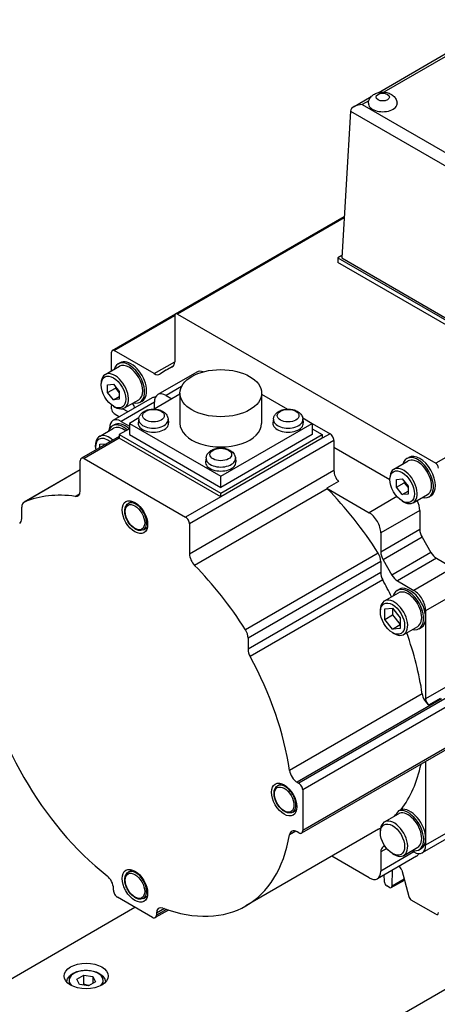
# Model space of a CAD drawing. Extents: x 20147 to 21832, y 4365 to 5553.
# Tile 16 of 19: x 21588 to 21626, y 5328 to 5417. Entities that reach past the tile are written whole.
import ezdxf

# ---------------------------------------------------------------- set-up
doc = ezdxf.new("R2010")
doc.units = 0
doc.header["$LTSCALE"] = 25.4
doc.layers.get('0').update_dxf_attribs({"linetype": 'CONTINUOUS'})

msp = doc.modelspace()

# ---------------------------------------------------------------- linework, layer by layer
for p, q in [((21620.5092925, 5410.8228348), (21626.6016257, 5414.340245)), ((21626.5993124, 5414.0852564), (21621.0394383, 5410.8752616)), ((21618.3384884, 5409.5695205), (21619.9033069, 5410.4729688)), ((21619.6779109, 5410.0891834), (21619.0884884, 5409.7488802)), ((21618.0284744, 5409.1578792), (21617.2246686, 5395.8684383)), ((21618.0284744, 5409.1578792), (21633.8416779, 5400.0281219)), ((21619.0884884, 5409.7488802), (21633.8416779, 5401.2311223)), ((21679.3091357, 5408.1972528), (21625.745797, 5377.2724448)), ((21602.1656223, 5390.803263), (21617.45212, 5399.6289266)), ((21617.4447456, 5399.5070036), (21602.3395785, 5390.7860313)), ((21617.2374617, 5396.0799486), (21616.8711152, 5395.8684383)), ((21616.8711152, 5395.8684383), (21616.8711152, 5395.46019)), ((21616.8711152, 5395.8684383), (21633.8416779, 5386.0704793)), ((21617.2246686, 5395.8684383), (21633.8416779, 5386.2746035)), ((21633.8416779, 5385.6622311), (21616.8711152, 5395.46019)), ((21596.4370733, 5387.4958837), (21602.1656223, 5390.803263)), ((21596.6110295, 5387.478652), (21602.0935672, 5390.6439966)), ((21602.0935672, 5390.6439966), (21602.0935672, 5386.4661836)), ((21602.3395785, 5390.7860313), (21625.745797, 5377.2724448)), ((21596.3650182, 5385.6417157), (21596.3650182, 5387.3366174)), ((21600.2291218, 5385.3897455), (21596.6110295, 5387.478652)), ((21595.7905389, 5385.3100396), (21597.0810088, 5386.0550927)), ((21596.9560088, 5386.2715991), (21597.1327855, 5386.3736611)), ((21600.2291218, 5385.3897455), (21602.0935672, 5386.4661836)), ((21601.2941788, 5385.6978888), (21601.9867628, 5386.0977523)), ((21601.8654249, 5385.9993826), (21601.9090105, 5386.0245468)), ((21604.1002999, 5385.5324001), (21600.564766, 5383.4911587)), ((21595.428102, 5384.3660427), (21595.428102, 5384.5089296)), ((21596.0114651, 5384.3827913), (21596.5417952, 5384.4301585)), ((21596.0114651, 5383.6756845), (21596.0114651, 5384.3827913)), ((21596.5417952, 5384.4301585), (21597.0721253, 5383.7704188)), ((21596.7185719, 5384.2102453), (21596.7185719, 5384.0839328)), ((21602.7159165, 5384.2258201), (21601.314766, 5383.4168655)), ((21596.0114651, 5383.6756845), (21596.7185719, 5384.0839328)), ((21596.5417952, 5383.0159449), (21596.0114651, 5383.6756845)), ((21596.5417952, 5383.0159449), (21597.0721253, 5383.3221311)), ((21596.7185719, 5384.0839328), (21597.0721253, 5383.6441064)), ((21597.0721253, 5383.7704188), (21597.0721253, 5383.0633121)), ((21602.5645135, 5383.5260351), (21600.2325041, 5382.1796488)), ((21601.314766, 5383.4168655), (21601.8450961, 5383.1106792)), ((21602.5645135, 5383.6209896), (21602.5645135, 5380.8857261)), ((21609.9645135, 5383.6209896), (21609.9645135, 5380.8857261)), ((21609.9645135, 5383.5260351), (21612.2965229, 5382.1796488)), ((21596.3650182, 5382.2136216), (21596.3650182, 5382.4766032)), ((21600.0344359, 5383.1849725), (21596.498902, 5381.143731)), ((21597.0721253, 5383.0633121), (21596.5417952, 5383.0159449)), ((21596.5417952, 5382.4370696), (21596.6655389, 5382.3656261)), ((21600.2541058, 5382.804493), (21597.248902, 5381.0694378)), ((21597.5405389, 5382.2789507), (21598.8310088, 5383.0240038)), ((21598.2550918, 5382.691498), (21598.2845982, 5382.6620616)), ((21598.9560088, 5382.8074974), (21599.1327855, 5382.9095595)), ((21600.2541058, 5382.1921206), (21600.2541058, 5382.804493)), ((21596.6024439, 5381.7926475), (21597.0954355, 5381.4881398)), ((21597.8766179, 5381.9391556), (21597.3675888, 5382.2125181)), ((21596.4256787, 5380.6581851), (21596.6024554, 5380.7602471)), ((21597.248902, 5381.0694378), (21597.9913641, 5380.6407771)), ((21598.843758, 5381.3778559), (21597.9913641, 5380.8857261)), ((21597.9913641, 5380.8857261), (21606.2645135, 5376.1092211)), ((21597.9913641, 5380.8857261), (21597.9913641, 5379.8651053)), ((21598.826807, 5381.2794012), (21598.7898156, 5380.9348371)), ((21601.4975569, 5381.2794012), (21601.5345483, 5380.9348371)), ((21606.2645135, 5376.1092211), (21614.5376628, 5380.8857261)), ((21611.03147, 5381.2794012), (21610.9944787, 5380.9348371)), ((21613.6852689, 5381.3778559), (21614.5376628, 5380.8857261)), ((21613.70222, 5381.2794012), (21613.7392113, 5380.9348371)), ((21614.5376628, 5380.8857261), (21616.1640084, 5379.946755)), ((21614.5376628, 5380.8857261), (21614.5376628, 5379.8651053)), ((21597.0721253, 5379.7076087), (21593.6401448, 5377.7261538)), ((21595.2778865, 5379.7068318), (21596.5506787, 5380.4416787)), ((21596.1882418, 5380.4311382), (21596.1882418, 5380.4570654)), ((21597.9913641, 5380.3958281), (21597.0721253, 5379.8651053)), ((21597.0721253, 5379.8651053), (21606.2645135, 5374.5578776)), ((21597.0721253, 5379.8651053), (21597.0721253, 5379.5385067)), ((21597.9913641, 5379.8651053), (21606.2645135, 5375.0886003)), ((21606.2645135, 5374.5578776), (21615.4569016, 5379.8651053)), ((21614.5376628, 5379.8651053), (21606.2645135, 5375.0886003)), ((21614.5376628, 5380.3958281), (21615.4569016, 5379.8651053)), ((21616.1640084, 5379.946755), (21615.4569016, 5379.5385067)), ((21615.4569016, 5379.8651053), (21615.4569016, 5379.5385067)), ((21597.0721253, 5379.5385067), (21593.8901448, 5377.7013894)), ((21594.9154496, 5378.7424225), (21594.9154496, 5378.9057218)), ((21595.3043584, 5378.9892905), (21595.9237878, 5379.0446157)), ((21595.3043584, 5378.686988), (21595.3043584, 5378.9892905)), ((21606.2645135, 5374.2312789), (21597.0721253, 5379.5385067)), ((21616.5175618, 5379.3343826), (21603.4360863, 5371.7817892)), ((21615.4569016, 5379.5385067), (21606.2645135, 5374.2312789)), ((21616.5175618, 5379.3343826), (21616.5175618, 5376.6100818)), ((21616.5175618, 5378.7220101), (21621.591053, 5375.7928286)), ((21593.5365914, 5374.7729645), (21593.5365914, 5377.4972652)), ((21593.8901448, 5377.7013894), (21603.082533, 5372.3941616)), ((21604.9291385, 5377.7562185), (21604.8921471, 5377.4116543)), ((21607.5998884, 5377.7562185), (21607.6368798, 5377.4116543)), ((21621.9534898, 5376.7368255), (21623.2439597, 5377.4818786)), ((21623.1189597, 5377.698385), (21623.2957364, 5377.800447)), ((21593.5365914, 5376.6866317), (21588.4403973, 5373.7443427)), ((21593.5365914, 5376.6836552), (21588.4775638, 5373.7628242)), ((21616.5175618, 5376.6100818), (21603.4360863, 5369.0574884)), ((21606.2645135, 5375.0886003), (21606.2645135, 5376.1092211)), ((21616.9368736, 5375.6221823), (21615.8762135, 5375.0098098)), ((21621.591053, 5375.7928286), (21621.591053, 5375.9357155)), ((21622.174416, 5375.8095772), (21622.7047461, 5375.8569444)), ((21622.174416, 5375.1024704), (21622.174416, 5375.8095772)), ((21622.174416, 5375.1024704), (21622.8815228, 5375.5107187)), ((21622.7047461, 5375.8569444), (21623.2350762, 5375.1972047)), ((21622.8815228, 5375.6370312), (21622.8815228, 5375.5107187)), ((21622.8815228, 5375.5107187), (21623.2350762, 5375.0708923)), ((21593.4909124, 5374.5106313), (21593.0795113, 5374.2731088)), ((21615.9139817, 5374.9700631), (21603.8931664, 5368.0298421)), ((21606.2645135, 5374.2312789), (21606.2645135, 5374.5578776)), ((21615.8762135, 5375.0098098), (21619.6995423, 5372.8024099)), ((21622.7047461, 5374.4427308), (21622.174416, 5375.1024704)), ((21622.7047461, 5374.4427308), (21623.2350762, 5374.748917)), ((21623.2350762, 5374.490098), (21622.7047461, 5374.4427308)), ((21623.2350762, 5375.1972047), (21623.2350762, 5374.490098)), ((21623.7034898, 5373.7057366), (21624.9939597, 5374.4507897)), ((21597.8872272, 5373.6359776), (21598.2318516, 5373.8349465)), ((21606.2645135, 5374.2312789), (21603.082533, 5372.3941616)), ((21622.2283967, 5374.2624447), (21619.6995423, 5372.8024099)), ((21622.7047461, 5373.8638555), (21622.8284898, 5373.792412)), ((21625.1189597, 5374.2342833), (21625.2957364, 5374.3363454)), ((21588.2332906, 5372.2743362), (21588.2332906, 5373.2865656)), ((21624.2957364, 5373.0065341), (21620.7602025, 5370.9652926)), ((21624.2957364, 5373.0065341), (21624.2957364, 5371.2708367)), ((21603.4360863, 5371.7817892), (21603.4360863, 5369.0574884)), ((21599.2622272, 5371.2544077), (21599.6068516, 5371.4533767)), ((21624.2957364, 5371.2708367), (21620.7602025, 5369.2295952)), ((21620.7602025, 5370.9652926), (21620.7602025, 5369.2295952)), ((21624.5028432, 5370.5739133), (21620.9673093, 5368.5326718)), ((21624.5028432, 5370.5739133), (21625.2977822, 5369.1970385)), ((21620.5159292, 5369.1459072), (21608.495114, 5362.2056863)), ((21625.2977822, 5369.1970385), (21621.7622483, 5367.155797)), ((21620.7602025, 5368.3875861), (21608.7393872, 5361.4473651)), ((21620.7602025, 5368.3875861), (21620.7602025, 5367.3753567)), ((21620.9673093, 5368.5326718), (21621.7622483, 5367.155797)), ((21625.7977822, 5368.669217), (21622.2622483, 5366.6279756)), ((21625.7977822, 5368.669217), (21627.3009402, 5367.8013683)), ((21620.7602025, 5367.3753567), (21608.7393872, 5360.4351358)), ((21627.3009402, 5367.8013683), (21623.7654063, 5365.7601269)), ((21620.9484854, 5366.7118882), (21608.9276701, 5359.7716673)), ((21622.2622483, 5366.6279756), (21623.7654063, 5365.7601269)), ((21621.087284, 5364.8057692), (21622.3600762, 5365.5406161)), ((21622.2350762, 5365.7571225), (21622.4118529, 5365.8591845)), ((21628.3616004, 5365.964251), (21624.8260665, 5363.9230096)), ((21620.7248471, 5363.8413599), (21620.7248471, 5364.0046592)), ((21621.1137559, 5364.0882279), (21621.8208627, 5364.1513841)), ((21621.1137559, 5363.1454188), (21621.1137559, 5364.0882279)), ((21621.8208627, 5364.1513841), (21622.5279694, 5363.2717313)), ((21621.8208627, 5364.1513841), (21621.8208627, 5363.5536671)), ((21624.8260665, 5363.9230096), (21624.8260665, 5363.3106372)), ((21621.1137559, 5363.1454188), (21621.8208627, 5363.5536671)), ((21621.8208627, 5362.265766), (21621.1137559, 5363.1454188)), ((21621.8208627, 5363.5536671), (21622.5279694, 5362.6740143)), ((21622.5279694, 5363.2717313), (21622.5279694, 5362.3289223)), ((21624.8260665, 5363.3106372), (21624.8260665, 5355.9621679)), ((21682.4552691, 5361.8817681), (21562.5653144, 5292.6632705)), ((21621.8208627, 5362.265766), (21622.5279694, 5362.6740143)), ((21622.5279694, 5362.3289223), (21621.8208627, 5362.265766)), ((21621.8208627, 5361.9430054), (21621.962284, 5361.8613557)), ((21622.837284, 5361.7746803), (21624.1100762, 5362.5095272)), ((21624.2350762, 5362.2930209), (21624.4118529, 5362.3950829)), ((21608.7393872, 5361.4473651), (21608.7393872, 5360.4351358)), ((21628.3616004, 5358.0034094), (21624.8260665, 5355.9621679)), ((21628.8919305, 5357.2889749), (21613.3355813, 5348.3075125)), ((21629.2454839, 5356.6766024), (21613.6891347, 5347.69514)), ((21624.5116708, 5356.4069924), (21612.4908556, 5349.4667715)), ((21626.2682076, 5355.9460439), (21613.1867322, 5348.3934506)), ((21625.1127167, 5355.395798), (21626.1733769, 5356.0081704)), ((21629.2454839, 5353.0023678), (21613.6891347, 5344.0209054)), ((21629.1419305, 5352.7734793), (21613.5855813, 5343.7920169)), ((21624.8260665, 5350.281714), (21624.8260665, 5343.3064709)), ((21611.4106444, 5348.0694284), (21611.7552688, 5348.2683974)), ((21613.1867322, 5348.3934506), (21613.3355813, 5348.3075125)), ((21613.6891347, 5347.69514), (21613.6891347, 5344.0209054)), ((21612.7856444, 5345.6878585), (21613.1302688, 5345.8868275)), ((21622.4202561, 5345.8260421), (21622.5970328, 5345.9281042)), ((21621.087284, 5344.801603), (21622.3600762, 5345.5364499)), ((21620.5696542, 5344.1468207), (21608.5488389, 5337.2065997)), ((21628.0509402, 5344.0486743), (21624.5154063, 5342.0074328)), ((21628.3616004, 5344.7353399), (21624.8260665, 5342.6940985)), ((21613.0612102, 5343.962222), (21612.4908556, 5343.6329276)), ((21613.3355813, 5343.8167813), (21613.1867322, 5343.9027194)), ((21620.7248471, 5343.8371937), (21620.7248471, 5344.000493)), ((21624.8260665, 5343.3064709), (21624.8260665, 5342.6940985)), ((21621.2986425, 5342.3932367), (21620.7602025, 5342.0823682)), ((21621.1236735, 5342.6304222), (21620.9673093, 5342.5401453)), ((21622.837284, 5341.770514), (21624.1100762, 5342.505361)), ((21624.2350762, 5342.2888546), (21624.4118529, 5342.3909167)), ((21619.6995423, 5339.7342984), (21616.3132418, 5341.6893799)), ((21623.9850762, 5341.7012466), (21620.4495423, 5339.6600051)), ((21620.7602025, 5342.0823682), (21620.7602025, 5340.3466708)), ((21623.7654063, 5342.081726), (21620.7602025, 5340.3466708)), ((21621.8208627, 5341.9388391), (21621.962284, 5341.8571895)), ((21623.7654063, 5342.081726), (21623.5708627, 5342.1940459)), ((21597.8872272, 5340.2616798), (21598.2318516, 5340.4606488)), ((21621.0460755, 5340.0044137), (21621.0632911, 5339.4252173)), ((21621.7827628, 5339.0098302), (21621.8272579, 5340.4554296)), ((21621.7827628, 5339.0098302), (21622.8728117, 5339.6391702)), ((21622.657303, 5340.4472986), (21623.2970569, 5338.0483085)), ((21596.5417952, 5338.6116156), (21596.5417952, 5338.7834917)), ((21621.5369013, 5338.8776228), (21621.3091526, 5339.0091136)), ((21621.7108576, 5338.8603911), (21622.8977526, 5339.5456453)), ((21600.0773291, 5336.1621258), (21596.8953486, 5337.9992431)), ((21599.2622272, 5337.88011), (21599.6068516, 5338.0790789)), ((21537.8519324, 5302.0733936), (21598.4863389, 5337.0806845)), ((21601.1527995, 5336.9549251), (21600.4308825, 5336.5381261)), ((21625.745797, 5336.4476157), (21623.5282319, 5337.7279276)), ((21601.5240492, 5336.828288), (21600.3273291, 5336.1373614)), ((21601.3383159, 5336.8901569), (21600.4308825, 5336.36625)), ((21600.4308825, 5336.5381261), (21600.4308825, 5336.36625)), ((21593.2304052, 5330.5760593), (21593.8427776, 5330.9296127)), ((21593.8427776, 5330.1131161), (21593.8427776, 5330.9296127)), ((21593.8427776, 5330.9296127), (21594.6792939, 5330.8002032)), ((21594.6792939, 5330.8002032), (21594.6792939, 5330.1878307)), ((21594.6792939, 5330.8002032), (21594.9034378, 5330.3172402)), ((21593.4545491, 5330.0930964), (21593.2304052, 5330.5760593)), ((21594.2910654, 5329.9636869), (21593.4545491, 5330.0930964)), ((21594.9034378, 5330.3172402), (21594.2910654, 5329.9636869))]:
    msp.add_line(p, q)
for centre, major_axis, start_param, end_param in [((21634.5487847, 5415.6684804), (7.935, 0), 2.7460359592, 6.6787420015), ((21619.0884884, 5409.1365078), (1.0606602, 0), 1.5707963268, 3.1066860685), ((21620.9369792, 5409.8509423), (1.3, 0), 3.0939894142, 6.3307885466), ((21602.3395785, 5390.501962), (-0.1739563, 0.3013011), 5.4977871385, 7.0685834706), ((21596.6110296, 5387.1945827), (-0.1739563, 0.3013011), 5.4977871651, 7.0685834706), ((21597.9560088, 5384.5395483), (-1, 1.7320508), 2.6362321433, 6.7885458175), ((21597.9560088, 5384.5395483), (-0.875, 1.5155445), 3.1415926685, 6.2831853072), ((21598.1327855, 5384.6416103), (-1, 1.7320508), 3.1415926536, 6.2831853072), ((21614.0426878, 5363.6168235), (-12.7485089, 22.0810652), 6.2393241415, 6.3270464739), ((21601.3906778, 5386.871997), (0.4970179, -0.8608602), 6.239324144, 7.0685834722), ((21596.6655389, 5383.7944951), (-0.875, 1.5155445), 2.3561944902, 7.0685834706), ((21600.2291218, 5386.2013723), (0.4970179, -0.8608602), 5.4977871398, 6.3270464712), ((21604.8502999, 5384.233362), (-0.75, 1.2990381), 5.6748754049, 6.2831853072), ((21600.7844359, 5381.8859344), (-0.75, 1.2990381), 5.9218181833, 6.2831853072), ((21601.314766, 5382.1921206), (-0.75, 1.2990381), 5.4977871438, 7.0685834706), ((21596.6110296, 5382.3345685), (0.1739563, -0.3013011), 3.6519062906, 3.9269908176), ((21598.2004573, 5382.4437024), (0.1739563, -0.3013011), 0.6591443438, 2.007128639), ((21596.6110295, 5382.0715869), (0.1739563, -0.3013011), 3.9269907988, 5.462880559), ((21597.4256787, 5378.9261343), (-1, 1.7320508), 5.2301947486, 6.7885458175), ((21597.248902, 5379.8446929), (-0.75, 1.2990381), 5.4977871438, 7.0685834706), ((21597.4256787, 5378.9261343), (-0.875, 1.5155445), 5.3136531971, 6.2831853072), ((21597.6024554, 5379.0281963), (-1, 1.7320508), 5.2301947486, 6.2831853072), ((21600.1621819, 5380.8857261), (1.375, 0), 3.079689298, 6.3450886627), ((21600.1621819, 5381.231614), (1.3379377, 0), 3.079689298, 6.3450886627), ((21606.2645135, 5380.8857261), (3.7, 0), 3.1415926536, 6.2831853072), ((21612.366845, 5380.8857261), (1.375, 0), 3.079689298, 6.3450886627), ((21612.366845, 5381.231614), (1.3379377, 0), 3.079689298, 6.3450886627), ((21596.1528865, 5378.1912873), (-0.875, 1.5155445), 5.2218935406, 7.0685834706), ((21616.1640084, 5379.5385067), (0.25, -0.4330127), 0.7853981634, 2.3561944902), ((21596.0114651, 5378.1096377), (-0.775, 1.3423394), 5.2955671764, 7.2708034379), ((21624.1189597, 5375.9663342), (-1, 1.7320508), 2.6362321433, 6.7885458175), ((21624.2957364, 5376.0683962), (-1, 1.7320508), 3.1415926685, 6.2831853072), ((21593.8901448, 5377.2931411), (-0.25, 0.4330127), 5.4977871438, 7.0685834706), ((21606.2645135, 5377.3625433), (1.375, 0), 3.079689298, 6.3450886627), ((21606.2645135, 5377.7084312), (1.3379377, 0), 3.079689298, 6.3450886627), ((21624.1189597, 5375.9663342), (-0.875, 1.5155445), 3.1415926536, 6.2831853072), ((21625.745797, 5376.9883754), (-0.1739563, 0.3013011), 3.926990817, 5.4977871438), ((21617.2246686, 5376.2018335), (0.5, -0.8660254), 3.926990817, 5.0786159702), ((21622.8284898, 5375.221281), (-0.875, 1.5155445), 2.3561944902, 7.0685834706), ((21598.4863389, 5354.635361), (-10.8125, 18.7277994), 5.8591946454, 6.2113683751), ((21592.8294846, 5375.1812128), (0.5, -0.8660254), 5.8591946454, 7.0685834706), ((21616.1640084, 5375.589461), (0.5, -0.8660254), 5.0786159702, 5.1363796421), ((21610.5071542, 5361.5755819), (10.8125, -18.7277994), 1.6426132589, 1.9947869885), ((21588.9403973, 5372.8783173), (-0.5, 0.8660254), 6.2113683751, 7.0685834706), ((21598.5747272, 5372.4451927), (-0.6875, 1.1907849), 3.1415926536, 6.2831853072), ((21623.2350762, 5373.6189065), (0.75, -1.2990381), 0.7853981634, 1.464590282), ((21619.6995423, 5371.577665), (0.75, -1.2990381), 0.7853981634, 2.3561944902), ((21587.5261838, 5372.6825845), (0.5, -0.8660254), 0.0383946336, 0.7853981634), ((21603.082533, 5371.9859133), (0.25, -0.4330127), 0.7853981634, 2.3561944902), ((21625.0028432, 5370.8625884), (0.5, -0.8660254), 3.926990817, 4.7123889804), ((21604.1431931, 5368.6492401), (0.5, -0.8660254), 3.926990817, 5.1363796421), ((21620.0530957, 5368.7958344), (0.5, -0.8660254), 0.7853981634, 1.6426132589), ((21621.4673093, 5368.8213469), (0.5, -0.8660254), 3.926990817, 4.7123889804), ((21625.7977822, 5369.4857136), (0.5, -0.8660254), 4.7123889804, 5.4977871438), ((21598.4863389, 5354.635361), (10.8125, -18.7277994), 1.6426132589, 1.9947869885), ((21621.4673093, 5366.9671084), (0.5, -0.8660254), 3.926990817, 4.6739947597), ((21610.5071542, 5361.5755819), (10.0625, -17.4287613), 1.4466195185, 1.5324021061), ((21622.2622483, 5367.4444722), (0.5, -0.8660254), 4.7123889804, 5.4977871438), ((21623.2350762, 5364.0250717), (-1, 1.7320508), 2.6362321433, 6.7885458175), ((21623.2350762, 5364.0250717), (-0.875, 1.5155445), 3.1415926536, 6.2831853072), ((21623.4118529, 5364.1271337), (-1, 1.7320508), 3.926990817, 6.2831853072), ((21623.7654063, 5364.535382), (0.75, -1.2990381), 0.7853981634, 2.3561944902), ((21621.962284, 5363.2902247), (-0.875, 1.5155445), 2.3561944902, 7.0685834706), ((21623.4118529, 5364.1271337), (1, -1.7320508), 0, 0.7853981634), ((21608.0322804, 5361.8556134), (0.5, -0.8660254), 0.7853981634, 1.6426132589), ((21610.5071542, 5361.5755819), (10.0625, -17.4287613), 0.9638587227, 1.2684394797), ((21609.446494, 5360.0268875), (0.5, -0.8660254), 3.926990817, 4.6739947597), ((21598.4863389, 5354.635361), (-10.0625, 17.4287613), 0.9638587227, 2.1777339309), ((21598.4863389, 5354.635361), (10.0625, -17.4287613), 0.9638587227, 1.5324021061), ((21625.2075474, 5356.1501681), (0.5, -0.8660254), 4.1054513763, 5.3632709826), ((21625.1796199, 5355.7580438), (0.25, -0.4330127), 3.926990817, 5.3074085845), ((21613.1867322, 5349.2099471), (0.5, -0.8660254), 4.1054513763, 5.4977871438), ((21610.5071542, 5361.5755819), (10.0625, -17.4287613), 0.229778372, 0.5702784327), ((21612.0981444, 5346.8786435), (-0.6875, 1.1907849), 3.1415926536, 6.2831853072), ((21613.3355813, 5347.8992642), (0.25, -0.4330127), 0.7853981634, 2.3561944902), ((21610.3303775, 5361.4735198), (10.0625, -17.4287613), 0.1752466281, 0.229778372), ((21623.2350762, 5344.0209054), (-0.875, 1.5155445), 3.1415926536, 6.2831853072), ((21623.2350762, 5344.0209054), (-1, 1.7320508), 2.6362321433, 6.1118157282), ((21623.4118529, 5344.1229675), (-1, 1.7320508), 3.926990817, 6.1118157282), ((21621.962284, 5343.2860585), (-0.875, 1.5155445), 2.3561944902, 7.0685834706), ((21613.1867322, 5343.0862228), (-0.5, 0.8660254), 5.4977871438, 6.8901229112), ((21610.5071542, 5361.5755819), (10.0625, -17.4287613), 0, 0.0177010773), ((21598.4863389, 5354.635361), (10.0625, -17.4287613), 5.6762477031, 6.8901229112), ((21613.3355813, 5344.2250296), (0.25, -0.4330127), 5.4977871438, 7.0685834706), ((21623.4118529, 5344.1229675), (1, -1.7320508), 0, 0.7853981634), ((21621.4673093, 5341.6741199), (-0.5, 0.8660254), 0, 0.7853981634), ((21623.7654063, 5343.3064709), (0.75, -1.2990381), 5.4977871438, 7.0685834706), ((21623.2350762, 5343.0002847), (0.75, -1.2990381), 0, 0.3613671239), ((21598.5747272, 5339.0708949), (-0.6875, 1.1907849), 3.1415926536, 6.2831853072), ((21622.426128, 5340.4836101), (0.1739563, -0.3013011), 1.1344640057, 2.4824455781), ((21595.8346884, 5339.19174), (-0.5, 0.8660254), 3.926990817, 5.3193265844), ((21619.6995423, 5340.9590432), (0.75, -1.2990381), 5.4977871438, 7.0685834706), ((21621.3091526, 5339.293183), (0.1739563, -0.3013011), 3.9618974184, 5.4977871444), ((21621.5369013, 5339.1616922), (0.1739563, -0.3013011), 5.4977871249, 7.0336768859), ((21596.8953486, 5338.4074914), (-0.25, 0.4330127), 0.7853981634, 2.3561944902), ((21623.5282319, 5338.011997), (0.1739563, -0.3013011), 4.2760566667, 5.4977871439), ((21601.1379893, 5336.1298779), (-0.5, 0.8660254), 5.6762477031, 7.0685834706), ((21600.0773291, 5336.5703741), (0.25, -0.4330127), 5.4977871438, 7.0685834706), ((21625.745797, 5336.7316851), (0.1739563, -0.3013011), 5.4977871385, 7.0685834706), ((21594.0669215, 5330.4466498), (-1.55, 0), 2.617211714, 6.8075662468)]:
    msp.add_ellipse(centre, major_axis=major_axis, ratio=0.5773502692, start_param=start_param, end_param=end_param)
for centre, major_axis in [((21620.9369792, 5410.4208757), (0.6009469, 0)), ((21596.5417952, 5383.7230517), (0.7875, -1.36399)), ((21606.2645135, 5383.6209896), (3.7, 0)), ((21600.1621819, 5381.5879575), (0.9798136, 0)), ((21612.366845, 5381.5879575), (0.9798137, 0)), ((21606.2645135, 5378.0647747), (0.9798136, 0)), ((21622.7047461, 5375.1498376), (0.7875, -1.36399)), ((21598.4863389, 5372.3941616), (0.8125, -1.4072913)), ((21598.4863389, 5372.3941616), (0.625, -1.0825318)), ((21621.8208627, 5363.2085751), (0.775, -1.3423394)), ((21612.0097561, 5346.8276124), (0.8125, -1.4072913)), ((21612.0097561, 5346.8276124), (0.625, -1.0825318)), ((21621.8208627, 5343.2044088), (0.775, -1.3423394)), ((21598.4863389, 5339.0198639), (0.8125, -1.4072913)), ((21598.4863389, 5339.0198639), (0.625, -1.0825318)), ((21594.0669215, 5330.8548981), (-2, 0))]:
    msp.add_ellipse(centre, major_axis=major_axis, ratio=0.5773502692)
for points, knots in [([(21619.6384518, 5409.8866576), (21619.6469673, 5409.9898577), (21619.6730198, 5410.0897427), (21619.7525824, 5410.277236), (21619.8080689, 5410.3623473), (21619.9441041, 5410.523228), (21620.0272223, 5410.592113), (21620.2241432, 5410.7212946), (21620.339512, 5410.7714932), (21620.5944875, 5410.8502229), (21620.7349005, 5410.87217), (21621.0181944, 5410.8823779), (21621.1609672, 5410.8700844), (21621.443868, 5410.8063243), (21621.584399, 5410.7556484), (21621.8394829, 5410.6021196), (21621.9569081, 5410.5069034), (21622.12192, 5410.2772789), (21622.1786391, 5410.1647646), (21622.2227192, 5409.9889815), (21622.2312556, 5409.9381749), (21622.2355065, 5409.8866576)], [3.9745940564, 3.9745940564, 3.9745940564, 3.9745940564, 4.1672560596, 4.1672560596, 4.381143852, 4.381143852, 4.6487002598, 4.6487002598, 5.0066798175, 5.0066798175, 5.435457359, 5.435457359, 5.8699636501, 5.8699636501, 6.3039800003, 6.3039800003, 6.6753044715, 6.6753044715, 6.9248037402, 6.9248037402, 7.0209802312, 7.0209802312, 7.0209802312, 7.0209802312]), ([(21598.826807, 5381.2794012), (21598.8368095, 5381.3725721), (21598.8638133, 5381.4622819), (21598.9461117, 5381.6334798), (21599.0041274, 5381.7123073), (21599.1516429, 5381.865112), (21599.2454226, 5381.9324327), (21599.4670116, 5382.0536268), (21599.5982972, 5382.1009076), (21599.8745148, 5382.1652903), (21600.0198456, 5382.181136), (21600.3088007, 5382.1806917), (21600.4523327, 5382.1647794), (21600.7311066, 5382.0996637), (21600.8663375, 5382.0503646), (21601.1130742, 5381.9120045), (21601.226498, 5381.8241331), (21601.3888524, 5381.6180855), (21601.4462147, 5381.5117361), (21601.4864946, 5381.3555877), (21601.4934404, 5381.3177456), (21601.4975569, 5381.2794012)], [3.9888941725, 3.9888941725, 3.9888941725, 3.9888941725, 4.1977210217, 4.1977210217, 4.4354715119, 4.4354715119, 4.7394379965, 4.7394379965, 5.1140794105, 5.1140794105, 5.5004500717, 5.5004500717, 5.8822274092, 5.8822274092, 6.2686094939, 6.2686094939, 6.6416447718, 6.6416447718, 6.9207376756, 6.9207376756, 7.006680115, 7.006680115, 7.006680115, 7.006680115]), ([(21611.03147, 5381.2794012), (21611.0414726, 5381.3725721), (21611.0684764, 5381.4622819), (21611.1507748, 5381.6334798), (21611.2087905, 5381.7123073), (21611.356306, 5381.865112), (21611.4500857, 5381.9324327), (21611.6716747, 5382.0536268), (21611.8029602, 5382.1009076), (21612.0791779, 5382.1652903), (21612.2245086, 5382.181136), (21612.5134638, 5382.1806917), (21612.6569958, 5382.1647794), (21612.9357697, 5382.0996637), (21613.0710005, 5382.0503646), (21613.3177372, 5381.9120045), (21613.431161, 5381.8241331), (21613.5935154, 5381.6180855), (21613.6508778, 5381.5117361), (21613.6911576, 5381.3555877), (21613.6981034, 5381.3177456), (21613.70222, 5381.2794012)], [3.9888941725, 3.9888941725, 3.9888941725, 3.9888941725, 4.1977210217, 4.1977210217, 4.4354715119, 4.4354715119, 4.7394379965, 4.7394379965, 5.1140794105, 5.1140794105, 5.5004500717, 5.5004500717, 5.8822274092, 5.8822274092, 6.2686094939, 6.2686094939, 6.6416447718, 6.6416447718, 6.9207376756, 6.9207376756, 7.006680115, 7.006680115, 7.006680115, 7.006680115]), ([(21604.9291385, 5377.7562185), (21604.939141, 5377.8493893), (21604.9661448, 5377.9390992), (21605.0484433, 5378.1102971), (21605.106459, 5378.1891246), (21605.2539745, 5378.3419293), (21605.3477542, 5378.4092499), (21605.5693431, 5378.5304441), (21605.7006287, 5378.5777248), (21605.9768463, 5378.6421076), (21606.1221771, 5378.6579532), (21606.4111323, 5378.657509), (21606.5546642, 5378.6415966), (21606.8334382, 5378.5764809), (21606.968669, 5378.5271818), (21607.2154057, 5378.3888217), (21607.3288295, 5378.3009504), (21607.4911839, 5378.0949028), (21607.5485463, 5377.9885533), (21607.5888261, 5377.832405), (21607.5957719, 5377.7945628), (21607.5998884, 5377.7562185)], [3.9888941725, 3.9888941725, 3.9888941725, 3.9888941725, 4.1977210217, 4.1977210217, 4.4354715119, 4.4354715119, 4.7394379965, 4.7394379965, 5.1140794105, 5.1140794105, 5.5004500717, 5.5004500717, 5.8822274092, 5.8822274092, 6.2686094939, 6.2686094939, 6.6416447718, 6.6416447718, 6.9207376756, 6.9207376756, 7.006680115, 7.006680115, 7.006680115, 7.006680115]), ([(21599.2622272, 5371.2544077), (21599.1882903, 5371.2117202), (21599.1043284, 5371.187083), (21598.9226061, 5371.1739654), (21598.8243792, 5371.1881146), (21598.6178088, 5371.2548235), (21598.5092301, 5371.3114423), (21598.2972811, 5371.4611641), (21598.1940842, 5371.555149), (21598.0048946, 5371.7690517), (21597.9188435, 5371.8887709), (21597.7714805, 5372.1421983), (21597.7101063, 5372.275802), (21597.6177508, 5372.5450265), (21597.5868642, 5372.6805976), (21597.5599794, 5372.9418717), (21597.5641494, 5373.0675332), (21597.6109875, 5373.2944498), (21597.6530843, 5373.3965034), (21597.7620666, 5373.5442653), (21597.8203416, 5373.5973611), (21597.8872272, 5373.6359776)], [2.3561944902, 2.3561944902, 2.3561944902, 2.3561944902, 2.6291923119, 2.6291923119, 2.92472794, 2.92472794, 3.2528951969, 3.2528951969, 3.5884221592, 3.5884221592, 3.9216354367, 3.9216354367, 4.2536016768, 4.2536016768, 4.5867327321, 4.5867327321, 4.922218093, 4.922218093, 5.2508247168, 5.2508247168, 5.4977871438, 5.4977871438, 5.4977871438, 5.4977871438]), ([(21612.7856444, 5345.6878585), (21612.7117075, 5345.645171), (21612.6277456, 5345.6205339), (21612.4460233, 5345.6074162), (21612.3477964, 5345.6215654), (21612.141226, 5345.6882743), (21612.0326473, 5345.7448931), (21611.8206983, 5345.8946149), (21611.7175014, 5345.9885998), (21611.5283118, 5346.2025025), (21611.4422607, 5346.3222217), (21611.2948977, 5346.5756491), (21611.2335235, 5346.7092528), (21611.141168, 5346.9784773), (21611.1102814, 5347.1140484), (21611.0833966, 5347.3753225), (21611.0875666, 5347.500984), (21611.1344047, 5347.7279007), (21611.1765014, 5347.8299542), (21611.2854838, 5347.9777161), (21611.3437588, 5348.0308119), (21611.4106444, 5348.0694284)], [2.3561944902, 2.3561944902, 2.3561944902, 2.3561944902, 2.6291923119, 2.6291923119, 2.92472794, 2.92472794, 3.2528951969, 3.2528951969, 3.5884221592, 3.5884221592, 3.9216354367, 3.9216354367, 4.2536016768, 4.2536016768, 4.5867327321, 4.5867327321, 4.922218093, 4.922218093, 5.2508247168, 5.2508247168, 5.4977871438, 5.4977871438, 5.4977871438, 5.4977871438]), ([(21599.2622272, 5337.88011), (21599.1882903, 5337.8374225), (21599.1043284, 5337.8127853), (21598.9226061, 5337.7996676), (21598.8243792, 5337.8138168), (21598.6178088, 5337.8805257), (21598.5092301, 5337.9371445), (21598.2972811, 5338.0868663), (21598.1940842, 5338.1808513), (21598.0048946, 5338.3947539), (21597.9188435, 5338.5144731), (21597.7714805, 5338.7679006), (21597.7101063, 5338.9015043), (21597.6177508, 5339.1707287), (21597.5868642, 5339.3062998), (21597.5599794, 5339.5675739), (21597.5641494, 5339.6932355), (21597.6109875, 5339.9201521), (21597.6530843, 5340.0222056), (21597.7620666, 5340.1699675), (21597.8203416, 5340.2230634), (21597.8872272, 5340.2616798)], [2.3561944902, 2.3561944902, 2.3561944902, 2.3561944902, 2.6291923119, 2.6291923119, 2.92472794, 2.92472794, 3.2528951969, 3.2528951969, 3.5884221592, 3.5884221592, 3.9216354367, 3.9216354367, 4.2536016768, 4.2536016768, 4.5867327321, 4.5867327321, 4.922218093, 4.922218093, 5.2508247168, 5.2508247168, 5.4977871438, 5.4977871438, 5.4977871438, 5.4977871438]), ([(21592.3170291, 5330.2957688), (21592.318849, 5330.4007857), (21592.3442714, 5330.5050251), (21592.4406095, 5330.7109191), (21592.516495, 5330.8105078), (21592.7167723, 5330.9983562), (21592.8466379, 5331.0835894), (21593.1442111, 5331.2256945), (21593.3132634, 5331.2813891), (21593.669135, 5331.3567276), (21593.8557617, 5331.3765799), (21594.2289593, 5331.3796977), (21594.415449, 5331.3631425), (21594.7721557, 5331.2947015), (21594.9422506, 5331.2427277), (21595.2504627, 5331.1053153), (21595.3884339, 5331.0196788), (21595.6124062, 5330.8195568), (21595.700103, 5330.7053519), (21595.7934809, 5330.4886531), (21595.8151375, 5330.3925078), (21595.8168139, 5330.2957688)], [5.5077918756, 5.5077918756, 5.5077918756, 5.5077918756, 5.7616323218, 5.7616323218, 6.0495624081, 6.0495624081, 6.377514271, 6.377514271, 6.7171291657, 6.7171291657, 7.0541144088, 7.0541144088, 7.3894281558, 7.3894281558, 7.7261497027, 7.7261497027, 8.0657101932, 8.0657101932, 8.3955434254, 8.3955434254, 8.6293750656, 8.6293750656, 8.6293750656, 8.6293750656])]:
    msp.add_open_spline(points, degree=3, knots=knots)
for points, weights in [([(21593.8427776, 5330.1131161), (21593.8028293, 5330.0767358), (21593.7651567, 5330.0450452)], [1, 1.01779072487, 1.03148954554]), ([(21594.3277863, 5329.9848877), (21594.102183, 5330.0096866), (21593.8427776, 5330.1131161)], [1.07507328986, 1.09062147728, 1])]:
    msp.add_rational_spline(points, weights, degree=2)

doc.saveas('drawing.dxf')
